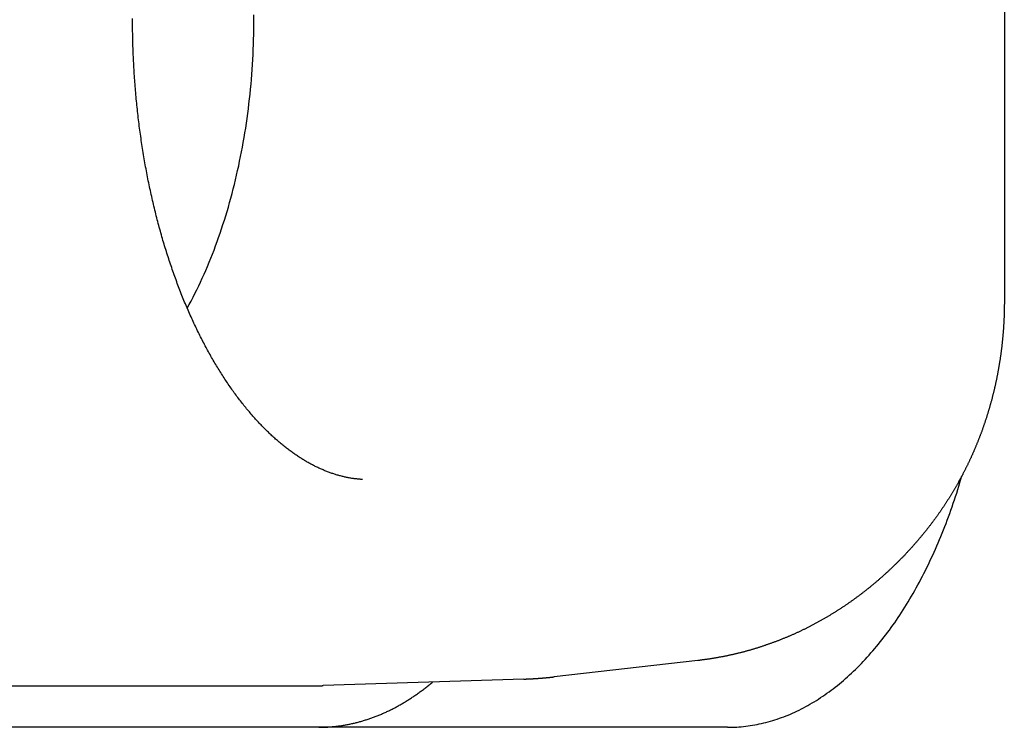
# Model space of a CAD drawing. Extents: x 637 to 3230, y 885 to 2745.
# Tile 7 of 151: x 910 to 922, y 1665 to 1673. Entities that reach past the tile are written whole.
import ezdxf

# ---------------------------------------------------------------- set-up
doc = ezdxf.new("R2010")
doc.units = 0
doc.layers.add('KF_GRAVIS_15_RIGHT', color=7, linetype='CONTINUOUS')

# ---------------------------------------------------------------- blocks, each defined once
blk = doc.blocks.new('KF_GRAVIS_15_RIGHT')
at = {"layer": 'KF_GRAVIS_15_RIGHT'}
for p, q in [((92.6942, -576.6168), (92.6942, -583.3832)), ((89.0115, -587.6974), (87.2823, -587.894)), ((86.9168, -587.9207), (84.508, -587.9991)), ((67.8686, -588), (84.4545, -588)), ((85.8573, -588.5), (69.6896, -588.5)), ((89.3684, -588.5), (85.8573, -588.5))]:
    blk.add_line(p, q, dxfattribs=at)
for points in [[(84.9811, -585.523, 0), (84.9711, -585.523, 0), (84.961, -585.522, 0), (84.951, -585.521, 0), (84.9409, -585.52, 0), (84.9308, -585.519, 0), (84.9207, -585.518, 0), (84.9106, -585.517, 0), (84.9005, -585.516, 0), (84.8904, -585.515, 0), (84.8802, -585.513, 0), (84.8701, -585.512, 0), (84.8599, -585.51, 0), (84.8497, -585.509, 0), (84.8395, -585.507, 0), (84.8293, -585.505, 0), (84.8191, -585.503, 0), (84.8088, -585.501, 0), (84.7986, -585.499, 0), (84.7883, -585.497, 0), (84.7781, -585.495, 0), (84.7678, -585.493, 0), (84.7575, -585.49, 0), (84.7472, -585.488, 0), (84.7368, -585.485, 0), (84.7265, -585.483, 0), (84.7162, -585.48, 0), (84.7058, -585.477, 0), (84.6954, -585.475, 0), (84.6851, -585.472, 0), (84.6747, -585.469, 0), (84.6643, -585.465, 0), (84.6539, -585.462, 0), (84.6434, -585.459, 0), (84.633, -585.456, 0), (84.6226, -585.452, 0), (84.6121, -585.449, 0), (84.6016, -585.445, 0), (84.5912, -585.441, 0), (84.5807, -585.438, 0), (84.5702, -585.434, 0), (84.5597, -585.43, 0), (84.5491, -585.426, 0), (84.5386, -585.421, 0), (84.5281, -585.417, 0), (84.5175, -585.413, 0), (84.507, -585.408, 0), (84.4964, -585.404, 0), (84.4858, -585.399, 0), (84.4752, -585.395, 0), (84.4646, -585.39, 0), (84.454, -585.385, 0), (84.4434, -585.38, 0), (84.4328, -585.375, 0), (84.4221, -585.37, 0), (84.4115, -585.365, 0), (84.4008, -585.359, 0), (84.3902, -585.354, 0), (84.3795, -585.348, 0), (84.3688, -585.343, 0), (84.3581, -585.337, 0), (84.3474, -585.331, 0), (84.3367, -585.325, 0), (84.326, -585.319, 0), (84.3153, -585.313, 0), (84.3046, -585.307, 0), (84.2938, -585.301, 0), (84.2831, -585.294, 0), (84.2723, -585.288, 0), (84.2615, -585.281, 0), (84.2508, -585.274, 0), (84.24, -585.268, 0), (84.2292, -585.261, 0), (84.2184, -585.254, 0), (84.2076, -585.247, 0), (84.1968, -585.24, 0), (84.186, -585.232, 0), (84.1751, -585.225, 0), (84.1643, -585.217, 0), (84.1535, -585.21, 0), (84.1426, -585.202, 0), (84.1318, -585.194, 0), (84.1209, -585.187, 0), (84.11, -585.179, 0), (84.0991, -585.17, 0), (84.0883, -585.162, 0), (84.0774, -585.154, 0), (84.0665, -585.146, 0), (84.0556, -585.137, 0), (84.0447, -585.129, 0), (84.0338, -585.12, 0), (84.0228, -585.111, 0), (84.0119, -585.102, 0), (84.001, -585.093, 0), (83.99, -585.084, 0), (83.9791, -585.075, 0), (83.9681, -585.065, 0), (83.9572, -585.056, 0), (83.9462, -585.047, 0), (83.9352, -585.037, 0), (83.9243, -585.027, 0), (83.9133, -585.017, 0), (83.9023, -585.007, 0), (83.8913, -584.997, 0), (83.8803, -584.987, 0), (83.8694, -584.977, 0), (83.8584, -584.966, 0), (83.8474, -584.956, 0), (83.8364, -584.945, 0), (83.8255, -584.935, 0), (83.8145, -584.924, 0), (83.8036, -584.913, 0), (83.7926, -584.902, 0), (83.7817, -584.891, 0), (83.7708, -584.879, 0), (83.7599, -584.868, 0), (83.749, -584.857, 0), (83.7381, -584.845, 0), (83.7272, -584.833, 0), (83.7163, -584.822, 0), (83.7054, -584.81, 0), (83.6946, -584.798, 0), (83.6837, -584.786, 0), (83.6729, -584.774, 0), (83.6621, -584.761, 0), (83.6513, -584.749, 0), (83.6405, -584.737, 0), (83.6297, -584.724, 0), (83.6189, -584.711, 0), (83.6082, -584.699, 0), (83.5975, -584.686, 0), (83.5867, -584.673, 0), (83.576, -584.66, 0), (83.5653, -584.647, 0), (83.5547, -584.633, 0), (83.544, -584.62, 0), (83.5334, -584.606, 0), (83.5228, -584.593, 0), (83.5122, -584.579, 0), (83.5016, -584.565, 0), (83.491, -584.552, 0), (83.4805, -584.538, 0), (83.47, -584.524, 0), (83.4595, -584.509, 0), (83.449, -584.495, 0), (83.4385, -584.481, 0), (83.4281, -584.466, 0), (83.4177, -584.452, 0), (83.4073, -584.437, 0), (83.3969, -584.422, 0), (83.3866, -584.408, 0), (83.3763, -584.393, 0), (83.366, -584.378, 0), (83.3557, -584.362, 0), (83.3455, -584.347, 0), (83.3352, -584.332, 0), (83.3251, -584.316, 0), (83.3149, -584.301, 0), (83.3048, -584.285, 0), (83.2947, -584.27, 0), (83.2846, -584.254, 0), (83.2745, -584.238, 0), (83.2645, -584.222, 0), (83.2545, -584.206, 0), (83.2445, -584.19, 0), (83.2346, -584.174, 0), (83.2247, -584.157, 0), (83.2148, -584.141, 0), (83.205, -584.124, 0), (83.1952, -584.108, 0), (83.1854, -584.091, 0), (83.1757, -584.074, 0), (83.166, -584.057, 0), (83.1563, -584.04, 0), (83.1467, -584.023, 0), (83.1371, -584.006, 0), (83.1275, -583.989, 0), (83.118, -583.971, 0), (83.1085, -583.954, 0), (83.099, -583.936, 0), (83.0896, -583.919, 0), (83.0802, -583.901, 0), (83.0709, -583.883, 0), (83.0615, -583.865, 0), (83.0523, -583.847, 0), (83.043, -583.829, 0), (83.0338, -583.811, 0), (83.0247, -583.793, 0), (83.0155, -583.774, 0), (83.0064, -583.756, 0), (82.9974, -583.738, 0), (82.9884, -583.719, 0), (82.9794, -583.7, 0), (82.9705, -583.682, 0), (82.9616, -583.663, 0), (82.9528, -583.644, 0), (82.9439, -583.625, 0), (82.9352, -583.606, 0), (82.9265, -583.587, 0), (82.9178, -583.568, 0), (82.9091, -583.548, 0), (82.9005, -583.529, 0), (82.892, -583.509, 0), (82.8835, -583.49, 0), (82.875, -583.47, 0), (82.8666, -583.451, 0), (82.8582, -583.431, 0), (82.8498, -583.411, 0), (82.8415, -583.391, 0), (82.8333, -583.371, 0), (82.8251, -583.351, 0), (82.8169, -583.331, 0), (82.8088, -583.311, 0), (82.8007, -583.291, 0), (82.7927, -583.27, 0), (82.7847, -583.25, 0), (82.7768, -583.229, 0), (82.7689, -583.209, 0), (82.7611, -583.188, 0), (82.7533, -583.167, 0), (82.7455, -583.147, 0), (82.7378, -583.126, 0), (82.7302, -583.105, 0), (82.7226, -583.084, 0), (82.715, -583.063, 0), (82.7075, -583.042, 0), (82.7001, -583.021, 0), (82.6927, -582.999, 0), (82.6853, -582.978, 0), (82.678, -582.957, 0), (82.6707, -582.935, 0), (82.6635, -582.914, 0), (82.6564, -582.892, 0), (82.6493, -582.871, 0), (82.6422, -582.849, 0), (82.6352, -582.827, 0), (82.6283, -582.805, 0), (82.6214, -582.783, 0), (82.6145, -582.761, 0), (82.6078, -582.739, 0), (82.601, -582.717, 0), (82.5943, -582.695, 0), (82.5877, -582.673, 0), (82.5811, -582.651, 0), (82.5746, -582.628, 0), (82.5681, -582.606, 0), (82.5617, -582.584, 0), (82.5554, -582.561, 0), (82.5491, -582.539, 0), (82.5428, -582.516, 0), (82.5366, -582.493, 0), (82.5305, -582.471, 0), (82.5244, -582.448, 0), (82.5184, -582.425, 0), (82.5124, -582.402, 0), (82.5065, -582.379, 0), (82.5006, -582.356, 0), (82.4948, -582.333, 0), (82.4891, -582.31, 0), (82.4834, -582.287, 0), (82.4777, -582.264, 0), (82.4721, -582.241, 0), (82.4666, -582.217, 0), (82.4611, -582.194, 0), (82.4557, -582.171, 0), (82.4504, -582.147, 0), (82.4451, -582.124, 0), (82.4398, -582.1, 0), (82.4346, -582.077, 0), (82.4295, -582.053, 0), (82.4244, -582.029, 0), (82.4194, -582.006, 0), (82.4145, -581.982, 0), (82.4096, -581.958, 0), (82.4047, -581.934, 0), (82.3999, -581.91, 0), (82.3952, -581.886, 0), (82.3905, -581.862, 0), (82.3859, -581.838, 0), (82.3814, -581.814, 0), (82.3769, -581.79, 0), (82.3725, -581.766, 0), (82.3681, -581.742, 0), (82.3638, -581.718, 0), (82.3595, -581.694, 0), (82.3553, -581.669, 0), (82.3512, -581.645, 0), (82.3471, -581.621, 0), (82.3431, -581.596, 0), (82.3391, -581.572, 0), (82.3353, -581.548, 0), (82.3314, -581.523, 0), (82.3276, -581.499, 0), (82.3239, -581.474, 0), (82.3203, -581.449, 0), (82.3167, -581.425, 0), (82.3132, -581.4, 0), (82.3097, -581.375, 0), (82.3063, -581.351, 0), (82.3029, -581.326, 0), (82.2997, -581.301, 0), (82.2964, -581.277, 0), (82.2933, -581.252, 0), (82.2902, -581.227, 0), (82.2871, -581.202, 0), (82.2842, -581.177, 0), (82.2812, -581.152, 0), (82.2784, -581.127, 0), (82.2756, -581.102, 0), (82.2729, -581.077, 0), (82.2702, -581.052, 0), (82.2676, -581.027, 0), (82.2651, -581.002, 0), (82.2626, -580.977, 0), (82.2602, -580.952, 0), (82.2579, -580.927, 0), (82.2556, -580.902, 0), (82.2534, -580.876, 0), (82.2512, -580.851, 0), (82.2491, -580.826, 0), (82.2471, -580.801, 0), (82.2451, -580.776, 0), (82.2432, -580.75, 0), (82.2414, -580.725, 0), (82.2396, -580.7, 0), (82.2379, -580.674, 0), (82.2362, -580.649, 0), (82.2346, -580.624, 0), (82.2331, -580.598, 0), (82.2317, -580.573, 0), (82.2303, -580.548, 0), (82.2289, -580.522, 0), (82.2277, -580.497, 0), (82.2264, -580.471, 0), (82.2253, -580.446, 0), (82.2242, -580.421, 0), (82.2232, -580.395, 0), (82.2223, -580.37, 0), (82.2214, -580.344, 0), (82.2205, -580.319, 0), (82.2198, -580.293, 0), (82.2191, -580.268, 0), (82.2184, -580.242, 0), (82.2179, -580.217, 0), (82.2173, -580.191, 0), (82.2169, -580.166, 0), (82.2165, -580.14, 0), (82.2162, -580.115, 0), (82.2159, -580.089, 0), (82.2157, -580.064, 0), (82.2156, -580.038, 0), (82.2155, -580.013, 0), (82.2155, -579.987, 0)], [(82.8728, -583.466, 0), (82.8965, -583.422, 0), (82.9198, -583.379, 0), (82.9429, -583.334, 0), (82.9656, -583.289, 0), (82.988, -583.244, 0), (83.0101, -583.198, 0), (83.0319, -583.152, 0), (83.0534, -583.105, 0), (83.0745, -583.058, 0), (83.0954, -583.011, 0), (83.1159, -582.963, 0), (83.136, -582.914, 0), (83.1559, -582.866, 0), (83.1754, -582.816, 0), (83.1945, -582.767, 0), (83.2134, -582.717, 0), (83.2318, -582.666, 0), (83.25, -582.615, 0), (83.2677, -582.564, 0), (83.2852, -582.513, 0), (83.3022, -582.461, 0), (83.3189, -582.409, 0), (83.3353, -582.356, 0), (83.3513, -582.303, 0), (83.3669, -582.25, 0), (83.3822, -582.196, 0), (83.397, -582.142, 0), (83.4116, -582.088, 0), (83.4257, -582.033, 0), (83.4395, -581.979, 0), (83.4529, -581.924, 0), (83.4659, -581.868, 0), (83.4785, -581.813, 0), (83.4908, -581.757, 0), (83.5026, -581.701, 0), (83.5141, -581.644, 0), (83.5252, -581.588, 0), (83.5359, -581.531, 0), (83.5462, -581.474, 0), (83.5561, -581.416, 0), (83.5657, -581.359, 0), (83.5748, -581.301, 0), (83.5835, -581.243, 0), (83.5918, -581.185, 0), (83.5998, -581.127, 0), (83.6073, -581.069, 0), (83.6145, -581.01, 0), (83.6212, -580.951, 0), (83.6275, -580.893, 0), (83.6334, -580.834, 0), (83.639, -580.775, 0), (83.6441, -580.716, 0), (83.6488, -580.656, 0), (83.6531, -580.597, 0), (83.657, -580.537, 0), (83.6605, -580.478, 0), (83.6635, -580.418, 0), (83.6662, -580.359, 0), (83.6685, -580.299, 0), (83.6703, -580.239, 0), (83.6717, -580.179, 0), (83.6728, -580.12, 0), (83.6734, -580.06, 0), (83.6736, -580, 0), (83.6734, -579.94, 0)], [(92.6942, -583.383, 0), (92.6942, -583.391, 0), (92.6942, -583.399, 0), (92.6941, -583.407, 0), (92.6941, -583.415, 0), (92.694, -583.423, 0), (92.6939, -583.43, 0), (92.6939, -583.438, 0), (92.6938, -583.446, 0), (92.6937, -583.454, 0), (92.6935, -583.462, 0), (92.6934, -583.47, 0), (92.6932, -583.478, 0), (92.6931, -583.485, 0), (92.6929, -583.493, 0), (92.6927, -583.501, 0), (92.6925, -583.509, 0), (92.6923, -583.517, 0), (92.6921, -583.525, 0), (92.6918, -583.533, 0), (92.6916, -583.54, 0), (92.6913, -583.548, 0), (92.691, -583.556, 0), (92.6907, -583.564, 0), (92.6904, -583.572, 0), (92.6901, -583.58, 0), (92.6898, -583.588, 0), (92.6894, -583.595, 0), (92.6891, -583.603, 0), (92.6887, -583.611, 0), (92.6883, -583.619, 0), (92.6879, -583.627, 0), (92.6875, -583.635, 0), (92.6871, -583.643, 0), (92.6867, -583.65, 0), (92.6862, -583.658, 0), (92.6857, -583.666, 0), (92.6853, -583.674, 0), (92.6848, -583.682, 0), (92.6843, -583.69, 0), (92.6838, -583.698, 0), (92.6832, -583.705, 0), (92.6827, -583.713, 0), (92.6821, -583.721, 0), (92.6816, -583.729, 0), (92.681, -583.737, 0), (92.6804, -583.745, 0), (92.6798, -583.752, 0), (92.6792, -583.76, 0), (92.6785, -583.768, 0), (92.6779, -583.776, 0), (92.6772, -583.784, 0), (92.6765, -583.792, 0), (92.6759, -583.799, 0), (92.6752, -583.807, 0), (92.6744, -583.815, 0), (92.6737, -583.823, 0), (92.673, -583.831, 0), (92.6722, -583.838, 0), (92.6715, -583.846, 0), (92.6707, -583.854, 0), (92.6699, -583.862, 0), (92.6691, -583.87, 0), (92.6683, -583.878, 0), (92.6674, -583.885, 0), (92.6666, -583.893, 0), (92.6657, -583.901, 0), (92.6648, -583.909, 0), (92.664, -583.917, 0), (92.6631, -583.924, 0), (92.6621, -583.932, 0), (92.6612, -583.94, 0), (92.6603, -583.948, 0), (92.6593, -583.956, 0), (92.6584, -583.963, 0), (92.6574, -583.971, 0), (92.6564, -583.979, 0), (92.6554, -583.987, 0), (92.6544, -583.995, 0), (92.6533, -584.002, 0), (92.6523, -584.01, 0), (92.6512, -584.018, 0), (92.6502, -584.026, 0), (92.6491, -584.033, 0), (92.648, -584.041, 0), (92.6469, -584.049, 0), (92.6457, -584.057, 0), (92.6446, -584.065, 0), (92.6434, -584.072, 0), (92.6423, -584.08, 0), (92.6411, -584.088, 0), (92.6399, -584.096, 0), (92.6387, -584.103, 0), (92.6375, -584.111, 0), (92.6363, -584.119, 0), (92.635, -584.127, 0), (92.6337, -584.134, 0), (92.6325, -584.142, 0), (92.6312, -584.15, 0), (92.6299, -584.158, 0), (92.6286, -584.165, 0), (92.6273, -584.173, 0), (92.6259, -584.181, 0), (92.6246, -584.189, 0), (92.6232, -584.196, 0), (92.6218, -584.204, 0), (92.6204, -584.212, 0), (92.619, -584.219, 0), (92.6176, -584.227, 0), (92.6162, -584.235, 0), (92.6147, -584.243, 0), (92.6133, -584.25, 0), (92.6118, -584.258, 0), (92.6103, -584.266, 0), (92.6088, -584.273, 0), (92.6073, -584.281, 0), (92.6058, -584.289, 0), (92.6042, -584.296, 0), (92.6027, -584.304, 0), (92.6011, -584.312, 0), (92.5995, -584.32, 0), (92.5979, -584.327, 0), (92.5963, -584.335, 0), (92.5947, -584.343, 0), (92.5931, -584.35, 0), (92.5914, -584.358, 0), (92.5898, -584.366, 0), (92.5881, -584.373, 0), (92.5864, -584.381, 0), (92.5847, -584.389, 0), (92.583, -584.396, 0), (92.5813, -584.404, 0), (92.5795, -584.412, 0), (92.5778, -584.419, 0), (92.576, -584.427, 0), (92.5742, -584.434, 0), (92.5724, -584.442, 0), (92.5706, -584.45, 0), (92.5688, -584.457, 0), (92.567, -584.465, 0), (92.5651, -584.473, 0), (92.5633, -584.48, 0), (92.5614, -584.488, 0), (92.5595, -584.495, 0), (92.5576, -584.503, 0), (92.5557, -584.511, 0), (92.5537, -584.518, 0), (92.5518, -584.526, 0), (92.5498, -584.534, 0), (92.5479, -584.541, 0), (92.5459, -584.549, 0), (92.5439, -584.556, 0), (92.5419, -584.564, 0), (92.5399, -584.571, 0), (92.5378, -584.579, 0), (92.5358, -584.587, 0), (92.5337, -584.594, 0), (92.5317, -584.602, 0), (92.5296, -584.609, 0), (92.5275, -584.617, 0), (92.5253, -584.624, 0), (92.5232, -584.632, 0), (92.5211, -584.639, 0), (92.5189, -584.647, 0), (92.5167, -584.655, 0), (92.5146, -584.662, 0), (92.5124, -584.67, 0), (92.5102, -584.677, 0), (92.5079, -584.685, 0), (92.5057, -584.692, 0), (92.5034, -584.7, 0), (92.5012, -584.707, 0), (92.4989, -584.715, 0), (92.4966, -584.722, 0), (92.4943, -584.73, 0), (92.492, -584.737, 0), (92.4897, -584.745, 0), (92.4873, -584.752, 0), (92.485, -584.76, 0), (92.4826, -584.767, 0), (92.4802, -584.775, 0), (92.4778, -584.782, 0), (92.4754, -584.79, 0), (92.473, -584.797, 0), (92.4705, -584.804, 0), (92.4681, -584.812, 0), (92.4656, -584.819, 0), (92.4631, -584.827, 0), (92.4607, -584.834, 0), (92.4582, -584.842, 0), (92.4556, -584.849, 0), (92.4531, -584.856, 0), (92.4506, -584.864, 0), (92.448, -584.871, 0), (92.4454, -584.879, 0), (92.4429, -584.886, 0), (92.4403, -584.894, 0), (92.4376, -584.901, 0), (92.435, -584.908, 0), (92.4324, -584.916, 0), (92.4297, -584.923, 0), (92.4271, -584.93, 0), (92.4244, -584.938, 0), (92.4217, -584.945, 0), (92.419, -584.953, 0), (92.4163, -584.96, 0), (92.4136, -584.967, 0), (92.4108, -584.975, 0), (92.4081, -584.982, 0), (92.4053, -584.989, 0), (92.4025, -584.997, 0), (92.3997, -585.004, 0), (92.3969, -585.011, 0), (92.3941, -585.019, 0), (92.3912, -585.026, 0), (92.3884, -585.033, 0), (92.3855, -585.04, 0), (92.3827, -585.048, 0), (92.3798, -585.055, 0), (92.3769, -585.062, 0), (92.374, -585.07, 0), (92.371, -585.077, 0), (92.3681, -585.084, 0), (92.3651, -585.091, 0), (92.3622, -585.099, 0), (92.3592, -585.106, 0), (92.3562, -585.113, 0), (92.3532, -585.12, 0), (92.3502, -585.128, 0), (92.3471, -585.135, 0), (92.3441, -585.142, 0), (92.341, -585.149, 0), (92.3379, -585.156, 0), (92.3349, -585.164, 0), (92.3318, -585.171, 0), (92.3286, -585.178, 0), (92.3255, -585.185, 0), (92.3224, -585.192, 0), (92.3192, -585.2, 0), (92.3161, -585.207, 0), (92.3129, -585.214, 0), (92.3097, -585.221, 0), (92.3065, -585.228, 0), (92.3033, -585.235, 0), (92.3, -585.243, 0), (92.2968, -585.25, 0), (92.2935, -585.257, 0), (92.2903, -585.264, 0), (92.287, -585.271, 0), (92.2837, -585.278, 0), (92.2804, -585.285, 0), (92.2771, -585.292, 0), (92.2737, -585.299, 0), (92.2704, -585.307, 0), (92.267, -585.314, 0), (92.2636, -585.321, 0), (92.2602, -585.328, 0), (92.2568, -585.335, 0), (92.2534, -585.342, 0), (92.25, -585.349, 0), (92.2466, -585.356, 0), (92.2431, -585.363, 0), (92.2397, -585.37, 0), (92.2362, -585.377, 0), (92.2327, -585.384, 0), (92.2292, -585.391, 0), (92.2257, -585.398, 0), (92.2221, -585.405, 0), (92.2186, -585.412, 0), (92.215, -585.419, 0), (92.2115, -585.426, 0), (92.2079, -585.433, 0), (92.2043, -585.44, 0), (92.2007, -585.447, 0), (92.1971, -585.454, 0), (92.1934, -585.461, 0), (92.1898, -585.468, 0), (92.1861, -585.475, 0), (92.1825, -585.482, 0), (92.1788, -585.489, 0), (92.1751, -585.496, 0), (92.1714, -585.502, 0), (92.1677, -585.509, 0), (92.1639, -585.516, 0), (92.1602, -585.523, 0), (92.1564, -585.53, 0), (92.1526, -585.537, 0), (92.1489, -585.544, 0), (92.1451, -585.551, 0), (92.1413, -585.557, 0), (92.1374, -585.564, 0), (92.1336, -585.571, 0), (92.1297, -585.578, 0), (92.1259, -585.585, 0), (92.122, -585.592, 0), (92.1181, -585.598, 0), (92.1142, -585.605, 0), (92.1103, -585.612, 0), (92.1064, -585.619, 0), (92.1025, -585.626, 0), (92.0985, -585.632, 0), (92.0945, -585.639, 0), (92.0906, -585.646, 0), (92.0866, -585.653, 0), (92.0826, -585.659, 0), (92.0786, -585.666, 0), (92.0745, -585.673, 0), (92.0705, -585.679, 0), (92.0665, -585.686, 0), (92.0624, -585.693, 0), (92.0583, -585.7, 0), (92.0542, -585.706, 0), (92.0501, -585.713, 0), (92.046, -585.72, 0), (92.0419, -585.726, 0), (92.0378, -585.733, 0), (92.0336, -585.74, 0), (92.0294, -585.746, 0), (92.0253, -585.753, 0), (92.0211, -585.76, 0), (92.0169, -585.766, 0), (92.0127, -585.773, 0), (92.0085, -585.779, 0), (92.0042, -585.786, 0), (92, -585.793, 0), (91.9957, -585.799, 0), (91.9914, -585.806, 0), (91.9871, -585.812, 0), (91.9829, -585.819, 0), (91.9785, -585.825, 0), (91.9742, -585.832, 0), (91.9699, -585.838, 0), (91.9655, -585.845, 0), (91.9612, -585.851, 0), (91.9568, -585.858, 0), (91.9524, -585.864, 0), (91.948, -585.871, 0), (91.9436, -585.877, 0), (91.9392, -585.884, 0), (91.9348, -585.89, 0), (91.9303, -585.897, 0), (91.9259, -585.903, 0), (91.9214, -585.91, 0), (91.9169, -585.916, 0), (91.9124, -585.923, 0), (91.9079, -585.929, 0), (91.9034, -585.935, 0), (91.8989, -585.942, 0), (91.8944, -585.948, 0), (91.8898, -585.955, 0), (91.8852, -585.961, 0), (91.8807, -585.967, 0), (91.8761, -585.974, 0), (91.8715, -585.98, 0), (91.8669, -585.986, 0), (91.8623, -585.993, 0), (91.8576, -585.999, 0), (91.853, -586.005, 0), (91.8483, -586.012, 0), (91.8436, -586.018, 0), (91.839, -586.024, 0), (91.8343, -586.03, 0), (91.8296, -586.037, 0), (91.8249, -586.043, 0), (91.8201, -586.049, 0), (91.8154, -586.056, 0), (91.8106, -586.062, 0), (91.8059, -586.068, 0), (91.8011, -586.074, 0), (91.7963, -586.08, 0), (91.7915, -586.087, 0), (91.7867, -586.093, 0), (91.7819, -586.099, 0), (91.777, -586.105, 0), (91.7722, -586.111, 0), (91.7673, -586.117, 0), (91.7625, -586.124, 0), (91.7576, -586.13, 0), (91.7527, -586.136, 0), (91.7478, -586.142, 0), (91.7429, -586.148, 0), (91.738, -586.154, 0), (91.733, -586.16, 0), (91.7281, -586.166, 0)], [(89.3684, -588.5, 0), (89.3956, -588.5, 0), (89.4228, -588.499, 0), (89.45, -588.498, 0), (89.4772, -588.497, 0), (89.5044, -588.495, 0), (89.5315, -588.493, 0), (89.5587, -588.49, 0), (89.5858, -588.487, 0), (89.613, -588.483, 0), (89.6401, -588.48, 0), (89.6672, -588.475, 0), (89.6942, -588.471, 0), (89.7213, -588.465, 0), (89.7483, -588.46, 0), (89.7753, -588.454, 0), (89.8022, -588.448, 0), (89.8292, -588.441, 0), (89.8561, -588.434, 0), (89.8829, -588.426, 0), (89.9097, -588.418, 0), (89.9365, -588.41, 0), (89.9632, -588.401, 0), (89.9899, -588.392, 0), (90.0166, -588.383, 0), (90.0432, -588.373, 0), (90.0697, -588.362, 0), (90.0962, -588.352, 0), (90.1227, -588.34, 0), (90.149, -588.329, 0), (90.1754, -588.317, 0), (90.2016, -588.305, 0), (90.2278, -588.292, 0), (90.254, -588.279, 0), (90.28, -588.265, 0), (90.3061, -588.251, 0), (90.332, -588.237, 0), (90.3579, -588.222, 0), (90.3836, -588.207, 0), (90.4094, -588.192, 0), (90.435, -588.176, 0), (90.4606, -588.16, 0), (90.486, -588.143, 0), (90.5114, -588.126, 0), (90.5367, -588.109, 0), (90.562, -588.091, 0), (90.5871, -588.073, 0), (90.6121, -588.055, 0), (90.6371, -588.036, 0), (90.6619, -588.016, 0), (90.6867, -587.997, 0), (90.7114, -587.977, 0), (90.7359, -587.956, 0), (90.7604, -587.936, 0), (90.7848, -587.915, 0), (90.809, -587.893, 0), (90.8332, -587.871, 0), (90.8572, -587.849, 0), (90.8811, -587.826, 0), (90.9049, -587.804, 0), (90.9286, -587.78, 0), (90.9522, -587.757, 0), (90.9757, -587.733, 0), (90.999, -587.708, 0), (91.0222, -587.684, 0), (91.0453, -587.659, 0), (91.0683, -587.633, 0), (91.0912, -587.607, 0), (91.1139, -587.581, 0), (91.1365, -587.555, 0), (91.159, -587.528, 0), (91.1813, -587.501, 0), (91.2035, -587.474, 0), (91.2255, -587.446, 0), (91.2474, -587.418, 0), (91.2692, -587.389, 0), (91.2909, -587.361, 0), (91.3124, -587.332, 0), (91.3337, -587.302, 0), (91.3549, -587.273, 0), (91.376, -587.243, 0), (91.3969, -587.212, 0), (91.4176, -587.182, 0), (91.4382, -587.151, 0), (91.4587, -587.119, 0), (91.479, -587.088, 0), (91.4991, -587.056, 0), (91.5191, -587.024, 0), (91.5389, -586.991, 0), (91.5586, -586.958, 0), (91.5781, -586.925, 0), (91.5974, -586.892, 0), (91.6166, -586.858, 0), (91.6356, -586.824, 0), (91.6544, -586.79, 0), (91.6731, -586.756, 0), (91.6915, -586.721, 0), (91.7099, -586.686, 0), (91.728, -586.651, 0), (91.746, -586.615, 0), (91.7638, -586.579, 0), (91.7814, -586.543, 0), (91.7988, -586.506, 0), (91.8161, -586.47, 0), (91.8331, -586.433, 0), (91.85, -586.396, 0), (91.8667, -586.358, 0), (91.8832, -586.321, 0), (91.8996, -586.283, 0), (91.9157, -586.244, 0), (91.9317, -586.206, 0), (91.9474, -586.167, 0), (91.963, -586.129, 0), (91.9784, -586.089, 0), (91.9935, -586.05, 0), (92.0085, -586.01, 0), (92.0233, -585.971, 0), (92.0379, -585.931, 0), (92.0523, -585.89, 0), (92.0665, -585.85, 0), (92.0805, -585.809, 0), (92.0943, -585.768, 0), (92.1079, -585.727, 0), (92.1213, -585.686, 0), (92.1344, -585.645, 0), (92.1474, -585.603, 0), (92.1602, -585.561, 0), (92.1728, -585.519, 0), (92.1851, -585.477, 0)], [(91.7281, -586.166, 0), (91.7228, -586.173, 0), (91.7175, -586.179, 0), (91.7122, -586.186, 0), (91.7068, -586.192, 0), (91.7015, -586.199, 0), (91.6962, -586.205, 0), (91.6908, -586.211, 0), (91.6854, -586.218, 0), (91.68, -586.224, 0), (91.6747, -586.231, 0), (91.6692, -586.237, 0), (91.6638, -586.243, 0), (91.6584, -586.25, 0), (91.653, -586.256, 0), (91.6475, -586.262, 0), (91.642, -586.269, 0), (91.6366, -586.275, 0), (91.6311, -586.281, 0), (91.6256, -586.288, 0), (91.6201, -586.294, 0), (91.6146, -586.3, 0), (91.609, -586.307, 0), (91.6035, -586.313, 0), (91.5979, -586.319, 0), (91.5924, -586.325, 0), (91.5868, -586.332, 0), (91.5812, -586.338, 0), (91.5756, -586.344, 0), (91.57, -586.35, 0), (91.5644, -586.356, 0), (91.5588, -586.363, 0), (91.5531, -586.369, 0), (91.5475, -586.375, 0), (91.5418, -586.381, 0), (91.5361, -586.387, 0), (91.5304, -586.393, 0), (91.5248, -586.399, 0), (91.519, -586.405, 0), (91.5133, -586.412, 0), (91.5076, -586.418, 0), (91.5019, -586.424, 0), (91.4961, -586.43, 0), (91.4903, -586.436, 0), (91.4846, -586.442, 0), (91.4788, -586.448, 0), (91.473, -586.454, 0), (91.4672, -586.46, 0), (91.4614, -586.466, 0), (91.4555, -586.472, 0), (91.4497, -586.478, 0), (91.4438, -586.484, 0), (91.438, -586.49, 0), (91.4321, -586.496, 0), (91.4262, -586.502, 0), (91.4203, -586.507, 0), (91.4144, -586.513, 0), (91.4085, -586.519, 0), (91.4026, -586.525, 0), (91.3966, -586.531, 0), (91.3907, -586.537, 0), (91.3847, -586.543, 0), (91.3788, -586.549, 0), (91.3728, -586.554, 0), (91.3668, -586.56, 0), (91.3608, -586.566, 0), (91.3548, -586.572, 0), (91.3488, -586.578, 0), (91.3427, -586.583, 0), (91.3367, -586.589, 0), (91.3306, -586.595, 0), (91.3246, -586.601, 0), (91.3185, -586.606, 0), (91.3124, -586.612, 0), (91.3063, -586.618, 0), (91.3002, -586.623, 0), (91.2941, -586.629, 0), (91.2879, -586.635, 0), (91.2818, -586.64, 0), (91.2756, -586.646, 0), (91.2695, -586.652, 0), (91.2633, -586.657, 0), (91.2571, -586.663, 0), (91.2509, -586.669, 0), (91.2447, -586.674, 0), (91.2385, -586.68, 0), (91.2323, -586.685, 0), (91.226, -586.691, 0), (91.2198, -586.696, 0), (91.2135, -586.702, 0), (91.2073, -586.707, 0), (91.201, -586.713, 0), (91.1947, -586.718, 0), (91.1884, -586.724, 0), (91.1821, -586.729, 0), (91.1758, -586.735, 0), (91.1694, -586.74, 0), (91.1631, -586.746, 0), (91.1568, -586.751, 0), (91.1504, -586.756, 0), (91.144, -586.762, 0), (91.1376, -586.767, 0), (91.1313, -586.773, 0), (91.1249, -586.778, 0), (91.1184, -586.783, 0), (91.112, -586.789, 0), (91.1056, -586.794, 0), (91.0991, -586.799, 0), (91.0927, -586.804, 0), (91.0862, -586.81, 0), (91.0798, -586.815, 0), (91.0733, -586.82, 0), (91.0668, -586.825, 0), (91.0603, -586.831, 0), (91.0538, -586.836, 0), (91.0472, -586.841, 0), (91.0407, -586.846, 0), (91.0342, -586.852, 0), (91.0276, -586.857, 0), (91.021, -586.862, 0), (91.0145, -586.867, 0), (91.0079, -586.872, 0), (91.0013, -586.877, 0), (90.9947, -586.882, 0), (90.9881, -586.887, 0), (90.9815, -586.892, 0), (90.9748, -586.898, 0), (90.9682, -586.903, 0), (90.9615, -586.908, 0), (90.9549, -586.913, 0), (90.9482, -586.918, 0), (90.9415, -586.923, 0), (90.9348, -586.928, 0), (90.9281, -586.933, 0), (90.9214, -586.938, 0), (90.9147, -586.942, 0), (90.908, -586.947, 0), (90.9012, -586.952, 0), (90.8945, -586.957, 0), (90.8877, -586.962, 0), (90.881, -586.967, 0), (90.8742, -586.972, 0), (90.8674, -586.977, 0), (90.8606, -586.982, 0), (90.8538, -586.986, 0), (90.847, -586.991, 0), (90.8401, -586.996, 0), (90.8333, -587.001, 0), (90.8265, -587.006, 0), (90.8196, -587.01, 0), (90.8127, -587.015, 0), (90.8059, -587.02, 0), (90.799, -587.024, 0), (90.7921, -587.029, 0), (90.7852, -587.034, 0), (90.7783, -587.039, 0), (90.7714, -587.043, 0), (90.7644, -587.048, 0), (90.7575, -587.052, 0), (90.7506, -587.057, 0), (90.7436, -587.062, 0), (90.7366, -587.066, 0), (90.7297, -587.071, 0), (90.7227, -587.075, 0), (90.7157, -587.08, 0), (90.7087, -587.084, 0), (90.7017, -587.089, 0), (90.6946, -587.094, 0), (90.6876, -587.098, 0), (90.6806, -587.102, 0), (90.6735, -587.107, 0), (90.6665, -587.111, 0), (90.6594, -587.116, 0), (90.6523, -587.12, 0), (90.6452, -587.125, 0), (90.6381, -587.129, 0), (90.631, -587.133, 0), (90.6239, -587.138, 0), (90.6168, -587.142, 0), (90.6097, -587.146, 0), (90.6025, -587.151, 0), (90.5954, -587.155, 0), (90.5882, -587.159, 0), (90.5811, -587.164, 0), (90.5739, -587.168, 0), (90.5667, -587.172, 0), (90.5595, -587.176, 0), (90.5523, -587.181, 0), (90.5451, -587.185, 0), (90.5379, -587.189, 0), (90.5307, -587.193, 0), (90.5235, -587.197, 0), (90.5162, -587.202, 0), (90.509, -587.206, 0), (90.5017, -587.21, 0), (90.4945, -587.214, 0), (90.4872, -587.218, 0), (90.4799, -587.222, 0), (90.4726, -587.226, 0), (90.4653, -587.23, 0), (90.458, -587.234, 0), (90.4507, -587.238, 0), (90.4434, -587.242, 0), (90.436, -587.246, 0), (90.4287, -587.25, 0), (90.4213, -587.254, 0), (90.414, -587.258, 0), (90.4066, -587.262, 0), (90.3992, -587.266, 0), (90.3919, -587.27, 0), (90.3845, -587.274, 0), (90.3771, -587.277, 0), (90.3697, -587.281, 0), (90.3623, -587.285, 0), (90.3548, -587.289, 0), (90.3474, -587.293, 0), (90.34, -587.297, 0), (90.3325, -587.3, 0), (90.3251, -587.304, 0), (90.3176, -587.308, 0), (90.3101, -587.312, 0), (90.3027, -587.315, 0), (90.2952, -587.319, 0), (90.2877, -587.323, 0), (90.2802, -587.326, 0), (90.2727, -587.33, 0), (90.2652, -587.334, 0), (90.2577, -587.337, 0), (90.2501, -587.341, 0), (90.2426, -587.344, 0), (90.235, -587.348, 0), (90.2275, -587.351, 0), (90.2199, -587.355, 0), (90.2124, -587.359, 0), (90.2048, -587.362, 0), (90.1972, -587.366, 0), (90.1896, -587.369, 0), (90.182, -587.372, 0), (90.1744, -587.376, 0), (90.1668, -587.379, 0), (90.1592, -587.383, 0), (90.1516, -587.386, 0), (90.1439, -587.39, 0), (90.1363, -587.393, 0), (90.1286, -587.396, 0), (90.121, -587.4, 0), (90.1133, -587.403, 0), (90.1057, -587.406, 0), (90.098, -587.409, 0), (90.0903, -587.413, 0), (90.0826, -587.416, 0), (90.0749, -587.419, 0), (90.0672, -587.422, 0), (90.0595, -587.426, 0), (90.0518, -587.429, 0), (90.0441, -587.432, 0), (90.0363, -587.435, 0), (90.0286, -587.438, 0), (90.0208, -587.441, 0), (90.0131, -587.445, 0), (90.0053, -587.448, 0), (89.9976, -587.451, 0), (89.9898, -587.454, 0), (89.982, -587.457, 0), (89.9742, -587.46, 0), (89.9664, -587.463, 0), (89.9586, -587.466, 0), (89.9508, -587.469, 0), (89.943, -587.472, 0), (89.9352, -587.475, 0), (89.9274, -587.478, 0), (89.9196, -587.48, 0), (89.9117, -587.483, 0), (89.9039, -587.486, 0), (89.8961, -587.489, 0), (89.8882, -587.492, 0), (89.8803, -587.495, 0), (89.8725, -587.498, 0), (89.8646, -587.5, 0), (89.8567, -587.503, 0), (89.8488, -587.506, 0), (89.841, -587.509, 0), (89.8331, -587.511, 0), (89.8252, -587.514, 0), (89.8173, -587.517, 0), (89.8093, -587.519, 0), (89.8014, -587.522, 0), (89.7935, -587.525, 0), (89.7856, -587.527, 0), (89.7776, -587.53, 0), (89.7697, -587.533, 0), (89.7617, -587.535, 0), (89.7538, -587.538, 0), (89.7458, -587.54, 0), (89.7379, -587.543, 0), (89.7299, -587.545, 0), (89.7219, -587.548, 0), (89.714, -587.55, 0), (89.706, -587.553, 0), (89.698, -587.555, 0), (89.69, -587.558, 0), (89.682, -587.56, 0), (89.674, -587.562, 0), (89.666, -587.565, 0), (89.6579, -587.567, 0), (89.6499, -587.569, 0), (89.6419, -587.572, 0), (89.6339, -587.574, 0), (89.6258, -587.576, 0), (89.6178, -587.579, 0), (89.6097, -587.581, 0), (89.6017, -587.583, 0), (89.5936, -587.585, 0), (89.5856, -587.587, 0), (89.5775, -587.59, 0), (89.5694, -587.592, 0), (89.5614, -587.594, 0), (89.5533, -587.596, 0), (89.5452, -587.598, 0), (89.5371, -587.6, 0), (89.529, -587.602, 0), (89.5209, -587.604, 0), (89.5128, -587.606, 0), (89.5047, -587.608, 0), (89.4966, -587.61, 0), (89.4885, -587.612, 0), (89.4803, -587.614, 0), (89.4722, -587.616, 0), (89.4641, -587.618, 0), (89.456, -587.62, 0), (89.4478, -587.622, 0), (89.4397, -587.624, 0), (89.4315, -587.626, 0), (89.4234, -587.628, 0), (89.4152, -587.63, 0), (89.4071, -587.631, 0), (89.3989, -587.633, 0), (89.3907, -587.635, 0), (89.3826, -587.637, 0), (89.3744, -587.638, 0), (89.3662, -587.64, 0), (89.358, -587.642, 0), (89.3498, -587.644, 0), (89.3417, -587.645, 0), (89.3335, -587.647, 0), (89.3253, -587.649, 0), (89.3171, -587.65, 0), (89.3089, -587.652, 0), (89.3007, -587.653, 0), (89.2924, -587.655, 0), (89.2842, -587.656, 0), (89.276, -587.658, 0), (89.2678, -587.659, 0), (89.2596, -587.661, 0), (89.2513, -587.662, 0), (89.2431, -587.664, 0), (89.2349, -587.665, 0), (89.2266, -587.667, 0), (89.2184, -587.668, 0), (89.2102, -587.67, 0), (89.2019, -587.671, 0), (89.1937, -587.672, 0), (89.1854, -587.674, 0), (89.1771, -587.675, 0), (89.1689, -587.676, 0), (89.1606, -587.678, 0), (89.1524, -587.679, 0), (89.1441, -587.68, 0), (89.1358, -587.681, 0), (89.1276, -587.682, 0), (89.1193, -587.684, 0), (89.111, -587.685, 0), (89.1027, -587.686, 0), (89.0944, -587.687, 0), (89.0862, -587.688, 0), (89.0779, -587.689, 0), (89.0696, -587.69, 0), (89.0613, -587.691, 0), (89.053, -587.692, 0), (89.0447, -587.694, 0), (89.0364, -587.695, 0), (89.0281, -587.696, 0), (89.0198, -587.696, 0), (89.0115, -587.697, 0)], [(84.4535, -588.5, 0), (84.4645, -588.5, 0), (84.4756, -588.5, 0), (84.4866, -588.5, 0), (84.4977, -588.499, 0), (84.5087, -588.499, 0), (84.5198, -588.499, 0), (84.5308, -588.498, 0), (84.5419, -588.498, 0), (84.5529, -588.497, 0), (84.564, -588.497, 0), (84.575, -588.496, 0), (84.586, -588.495, 0), (84.5971, -588.494, 0), (84.6081, -588.493, 0), (84.6192, -588.492, 0), (84.6302, -588.491, 0), (84.6412, -588.49, 0), (84.6523, -588.489, 0), (84.6633, -588.488, 0), (84.6743, -588.487, 0), (84.6853, -588.485, 0), (84.6963, -588.484, 0), (84.7074, -588.482, 0), (84.7184, -588.481, 0), (84.7294, -588.479, 0), (84.7404, -588.477, 0), (84.7514, -588.475, 0), (84.7624, -588.474, 0), (84.7734, -588.472, 0), (84.7844, -588.47, 0), (84.7954, -588.468, 0), (84.8064, -588.465, 0), (84.8173, -588.463, 0), (84.8283, -588.461, 0), (84.8393, -588.459, 0), (84.8502, -588.456, 0), (84.8612, -588.454, 0), (84.8722, -588.451, 0), (84.8831, -588.449, 0), (84.894, -588.446, 0), (84.905, -588.443, 0), (84.9159, -588.441, 0), (84.9268, -588.438, 0), (84.9378, -588.435, 0), (84.9487, -588.432, 0), (84.9596, -588.429, 0), (84.9705, -588.426, 0), (84.9814, -588.422, 0), (84.9923, -588.419, 0), (85.0032, -588.416, 0), (85.0141, -588.412, 0), (85.0249, -588.409, 0), (85.0358, -588.405, 0), (85.0466, -588.402, 0), (85.0575, -588.398, 0), (85.0683, -588.395, 0), (85.0792, -588.391, 0), (85.09, -588.387, 0), (85.1008, -588.383, 0), (85.1116, -588.379, 0), (85.1224, -588.375, 0), (85.1332, -588.371, 0), (85.144, -588.367, 0), (85.1548, -588.362, 0), (85.1656, -588.358, 0), (85.1763, -588.354, 0), (85.1871, -588.349, 0), (85.1978, -588.345, 0), (85.2085, -588.34, 0), (85.2193, -588.335, 0), (85.23, -588.331, 0), (85.2407, -588.326, 0), (85.2514, -588.321, 0), (85.2621, -588.316, 0), (85.2728, -588.311, 0), (85.2834, -588.306, 0), (85.2941, -588.301, 0), (85.3047, -588.296, 0), (85.3154, -588.291, 0), (85.326, -588.285, 0), (85.3366, -588.28, 0), (85.3472, -588.275, 0), (85.3578, -588.269, 0), (85.3684, -588.264, 0), (85.3789, -588.258, 0), (85.3895, -588.252, 0), (85.4, -588.247, 0), (85.4106, -588.241, 0), (85.4211, -588.235, 0), (85.4316, -588.229, 0), (85.4421, -588.223, 0), (85.4526, -588.217, 0), (85.4631, -588.211, 0), (85.4735, -588.205, 0), (85.484, -588.198, 0), (85.4944, -588.192, 0), (85.5049, -588.186, 0), (85.5153, -588.179, 0), (85.5257, -588.173, 0), (85.536, -588.166, 0), (85.5464, -588.159, 0), (85.5568, -588.153, 0), (85.5671, -588.146, 0), (85.5775, -588.139, 0), (85.5878, -588.132, 0), (85.5981, -588.125, 0), (85.6084, -588.118, 0), (85.6186, -588.111, 0), (85.6289, -588.104, 0), (85.6392, -588.097, 0), (85.6494, -588.089, 0), (85.6596, -588.082, 0), (85.6698, -588.075, 0), (85.68, -588.067, 0), (85.6902, -588.06, 0), (85.7003, -588.052, 0), (85.7105, -588.045, 0), (85.7206, -588.037, 0), (85.7307, -588.029, 0), (85.7408, -588.021, 0), (85.7509, -588.013, 0), (85.761, -588.005, 0), (85.771, -587.997, 0), (85.781, -587.989, 0), (85.7911, -587.981, 0), (85.801, -587.973, 0), (85.811, -587.965, 0), (85.821, -587.956, 0)], [(86.9168, -587.921, 0), (86.9196, -587.921, 0), (86.9225, -587.92, 0), (86.9254, -587.92, 0), (86.9282, -587.92, 0), (86.9311, -587.92, 0), (86.9339, -587.92, 0), (86.9368, -587.92, 0), (86.9397, -587.92, 0), (86.9425, -587.92, 0), (86.9454, -587.92, 0), (86.9483, -587.92, 0), (86.9511, -587.919, 0), (86.954, -587.919, 0), (86.9568, -587.919, 0), (86.9597, -587.919, 0), (86.9626, -587.919, 0), (86.9654, -587.919, 0), (86.9683, -587.919, 0), (86.9711, -587.919, 0), (86.974, -587.918, 0), (86.9769, -587.918, 0), (86.9797, -587.918, 0), (86.9826, -587.918, 0), (86.9854, -587.918, 0), (86.9883, -587.918, 0), (86.9912, -587.918, 0), (86.994, -587.918, 0), (86.9969, -587.917, 0), (86.9997, -587.917, 0), (87.0026, -587.917, 0), (87.0055, -587.917, 0), (87.0083, -587.917, 0), (87.0112, -587.917, 0), (87.014, -587.916, 0), (87.0169, -587.916, 0), (87.0198, -587.916, 0), (87.0226, -587.916, 0), (87.0255, -587.916, 0), (87.0283, -587.916, 0), (87.0312, -587.916, 0), (87.0341, -587.915, 0), (87.0369, -587.915, 0), (87.0398, -587.915, 0), (87.0426, -587.915, 0), (87.0455, -587.915, 0), (87.0484, -587.914, 0), (87.0512, -587.914, 0), (87.0541, -587.914, 0), (87.0569, -587.914, 0), (87.0598, -587.914, 0), (87.0626, -587.914, 0), (87.0655, -587.913, 0), (87.0684, -587.913, 0), (87.0712, -587.913, 0), (87.0741, -587.913, 0), (87.0769, -587.913, 0), (87.0798, -587.912, 0), (87.0826, -587.912, 0), (87.0855, -587.912, 0), (87.0884, -587.912, 0), (87.0912, -587.912, 0), (87.0941, -587.911, 0), (87.0969, -587.911, 0), (87.0998, -587.911, 0), (87.1026, -587.911, 0), (87.1055, -587.911, 0), (87.1084, -587.91, 0), (87.1112, -587.91, 0), (87.1141, -587.91, 0), (87.1169, -587.91, 0), (87.1198, -587.91, 0), (87.1226, -587.909, 0), (87.1255, -587.909, 0), (87.1283, -587.909, 0), (87.1312, -587.909, 0), (87.134, -587.908, 0), (87.1369, -587.908, 0), (87.1398, -587.908, 0), (87.1426, -587.908, 0), (87.1455, -587.907, 0), (87.1483, -587.907, 0), (87.1512, -587.907, 0), (87.154, -587.907, 0), (87.1569, -587.907, 0), (87.1597, -587.906, 0), (87.1626, -587.906, 0), (87.1654, -587.906, 0), (87.1683, -587.906, 0), (87.1711, -587.905, 0), (87.174, -587.905, 0), (87.1769, -587.905, 0), (87.1797, -587.904, 0), (87.1826, -587.904, 0), (87.1854, -587.904, 0), (87.1883, -587.904, 0), (87.1911, -587.903, 0), (87.194, -587.903, 0), (87.1968, -587.903, 0), (87.1997, -587.903, 0), (87.2025, -587.902, 0), (87.2054, -587.902, 0), (87.2082, -587.902, 0), (87.2111, -587.902, 0), (87.2139, -587.901, 0), (87.2168, -587.901, 0), (87.2196, -587.901, 0), (87.2225, -587.9, 0), (87.2253, -587.9, 0), (87.2282, -587.9, 0), (87.231, -587.9, 0), (87.2339, -587.899, 0), (87.2367, -587.899, 0), (87.2396, -587.899, 0), (87.2424, -587.898, 0), (87.2453, -587.898, 0), (87.2481, -587.898, 0), (87.251, -587.897, 0), (87.2538, -587.897, 0), (87.2567, -587.897, 0), (87.2595, -587.897, 0), (87.2624, -587.896, 0), (87.2652, -587.896, 0), (87.268, -587.896, 0), (87.2709, -587.895, 0), (87.2737, -587.895, 0), (87.2766, -587.895, 0), (87.2794, -587.894, 0), (87.2823, -587.894, 0)], [(84.4545, -588, 0), (84.4549, -588, 0), (84.4553, -588, 0), (84.4557, -588, 0), (84.4561, -588, 0), (84.4566, -588, 0), (84.457, -588, 0), (84.4574, -588, 0), (84.4578, -588, 0), (84.4582, -588, 0), (84.4587, -588, 0), (84.4591, -588, 0), (84.4595, -588, 0), (84.4599, -588, 0), (84.4603, -588, 0), (84.4607, -588, 0), (84.4612, -588, 0), (84.4616, -588, 0), (84.462, -588, 0), (84.4624, -588, 0), (84.4628, -588, 0), (84.4633, -588, 0), (84.4637, -588, 0), (84.4641, -588, 0), (84.4645, -588, 0), (84.4649, -588, 0), (84.4653, -588, 0), (84.4658, -588, 0), (84.4662, -588, 0), (84.4666, -588, 0), (84.467, -588, 0), (84.4674, -588, 0), (84.4679, -588, 0), (84.4683, -588, 0), (84.4687, -588, 0), (84.4691, -588, 0), (84.4695, -588, 0), (84.47, -588, 0), (84.4704, -588, 0), (84.4708, -588, 0), (84.4712, -588, 0), (84.4716, -588, 0), (84.472, -588, 0), (84.4725, -588, 0), (84.4729, -588, 0), (84.4733, -588, 0), (84.4737, -588, 0), (84.4741, -588, 0), (84.4746, -588, 0), (84.475, -588, 0), (84.4754, -588, 0), (84.4758, -588, 0), (84.4762, -588, 0), (84.4767, -588, 0), (84.4771, -588, 0), (84.4775, -588, 0), (84.4779, -588, 0), (84.4783, -588, 0), (84.4787, -588, 0), (84.4792, -588, 0), (84.4796, -588, 0), (84.48, -588, 0), (84.4804, -588, 0), (84.4808, -588, 0), (84.4813, -588, 0), (84.4817, -588, 0), (84.4821, -588, 0), (84.4825, -588, 0), (84.4829, -588, 0), (84.4833, -588, 0), (84.4838, -588, 0), (84.4842, -588, 0), (84.4846, -588, 0), (84.485, -588, 0), (84.4854, -588, 0), (84.4859, -588, 0), (84.4863, -588, 0), (84.4867, -588, 0), (84.4871, -588, 0), (84.4875, -588, 0), (84.488, -588, 0), (84.4884, -588, 0), (84.4888, -588, 0), (84.4892, -588, 0), (84.4896, -588, 0), (84.49, -588, 0), (84.4905, -588, 0), (84.4909, -588, 0), (84.4913, -588, 0), (84.4917, -588, 0), (84.4921, -588, 0), (84.4926, -588, 0), (84.493, -588, 0), (84.4934, -588, 0), (84.4938, -588, 0), (84.4942, -588, 0), (84.4946, -588, 0), (84.4951, -587.999, 0), (84.4955, -587.999, 0), (84.4959, -587.999, 0), (84.4963, -587.999, 0), (84.4967, -587.999, 0), (84.4972, -587.999, 0), (84.4976, -587.999, 0), (84.498, -587.999, 0), (84.4984, -587.999, 0), (84.4988, -587.999, 0), (84.4993, -587.999, 0), (84.4997, -587.999, 0), (84.5001, -587.999, 0), (84.5005, -587.999, 0), (84.5009, -587.999, 0), (84.5013, -587.999, 0), (84.5018, -587.999, 0), (84.5022, -587.999, 0), (84.5026, -587.999, 0), (84.503, -587.999, 0), (84.5034, -587.999, 0), (84.5039, -587.999, 0), (84.5043, -587.999, 0), (84.5047, -587.999, 0), (84.5051, -587.999, 0), (84.5055, -587.999, 0), (84.5059, -587.999, 0), (84.5064, -587.999, 0), (84.5068, -587.999, 0), (84.5072, -587.999, 0), (84.5076, -587.999, 0), (84.508, -587.999, 0)]]:
    blk.add_polyline3d(points, dxfattribs=at)

msp = doc.modelspace()

# ---------------------------------------------------------------- block references
at = {"layer": 'KF_GRAVIS_15_RIGHT'}
msp.add_blockref('KF_GRAVIS_15_RIGHT', (828.93, 2253.101), dxfattribs=at)

doc.saveas('drawing.dxf')
